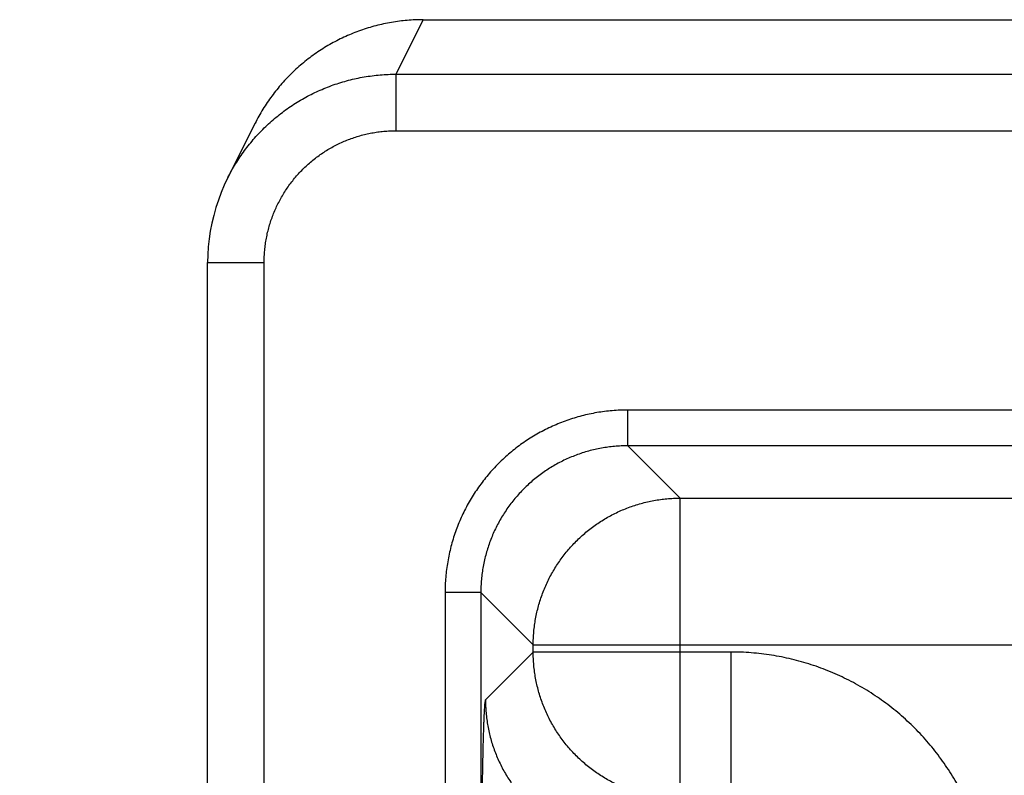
# Model space of a CAD drawing. Header units: inches. Extents: x 0 to 34, y 0 to 22.
# Tile 36 of 80: x 15.028 to 15.551, y 16.49 to 16.891. Entities that reach past the tile are written whole.
import ezdxf

# ---------------------------------------------------------------- set-up
doc = ezdxf.new("R2010")
doc.units = ezdxf.units.IN
doc.header["$LTSCALE"] = 1.87
doc.header["$MEASUREMENT"] = 0
doc.layers.get('0').update_dxf_attribs({"linetype": 'CONTINUOUS'})
doc.layers.add('DIMENSIONS', color=7, linetype='CONTINUOUS')
doc.styles.get("Standard").update_dxf_attribs({"font": 'txt', "width": 0.8})
doc.dimstyles.new('DIMSTYLE_1', dxfattribs={"dimtxt": 0.125, "dimasz": 0.18, "dimexe": 0.18, "dimexo": 0.0625, "dimgap": 0.09, "dimtad": 0, "dimtih": 1, "dimtoh": 1, "dimdec": 3, "dimzin": 4, "dimdsep": 46, "dimtxsty": 'STANDARD', "dimblk": '_FILLED', "dimblk1": '_FILLED', "dimblk2": '_FILLED', "dimcen": 0.09, "dimadec": 0, "dimazin": 0, "dimtp": 0.01, "dimtm": 0.01, "dimtfac": 1, "dimtdec": 3, "dimtofl": 0, "dimtmove": 0, "dimatfit": 3, "dimldrblk": '_FILLED', "dimfxl": 1, "dimtolj": 1, "dimtzin": 4, "dimarcsym": 0})

# ---------------------------------------------------------------- blocks, each defined once
blk = doc.blocks.new('*D9')
at = {"layer": 'DIMENSIONS', "color": 2, "linetype": 'CONTINUOUS'}
blk.add_line((16.37319, 13.36208), (14.43956, 13.36208), dxfattribs=at)
at = {"layer": 'DIMENSIONS', "color": 2, "linetype": 'CONTINUOUS', "width": 0.8}
for s, p in [('[', (13.67706, 13.29958)), (']', (14.27706, 13.29958)), ('3.529', (13.05206, 13.29958)), ('89.64', (13.77706, 13.29958))]:
    blk.add_text(s, height=0.125, dxfattribs=at).set_placement(p)
blk = doc.blocks.new('_FILLED')
at = {"color": 0, "linetype": 'BYBLOCK'}
blk.add_solid([(0, 0), (-1, 0.1736), (-1, -0.1736)], dxfattribs=at)
blk = doc.blocks.new('*D10')
at = {"layer": 'DIMENSIONS', "color": 2, "linetype": 'CONTINUOUS'}
blk.add_line((16.37319, 16.11208), (14.43872, 16.11208), dxfattribs=at)
at = {"layer": 'DIMENSIONS', "color": 2, "linetype": 'CONTINUOUS', "width": 0.8}
for s, p in [('[', (13.67622, 16.04958)), (']', (14.27622, 16.04958)), ('.779', (13.15122, 16.04958)), ('19.79', (13.77622, 16.04958))]:
    blk.add_text(s, height=0.125, dxfattribs=at).set_placement(p)

msp = doc.modelspace()

# ---------------------------------------------------------------- linework, layer by layer
at = {"color": 7, "linetype": 'CONTINUOUS'}
for p, q in [((15.24205, 16.89108), (15.22756, 16.86212)), ((15.24202, 16.89108), (16.03305, 16.89108)), ((15.22756, 16.86212), (15.22756, 16.83212)), ((15.22756, 16.86212), (18.49601, 16.86212)), ((15.15259, 16.8358), (15.13811, 16.80683)), ((15.22756, 16.83212), (18.49601, 16.83212)), ((15.12755, 16.47857), (15.12755, 16.7621)), ((15.12755, 16.7621), (15.15755, 16.7621)), ((15.15755, 16.4784), (15.15755, 16.7621)), ((15.3506, 16.66476), (15.3506, 16.68375)), ((18.37297, 16.68375), (15.3506, 16.68375)), ((15.3506, 16.66476), (15.37842, 16.63694)), ((18.37297, 16.66476), (15.3506, 16.66476)), ((15.37842, 16.47723), (15.37842, 16.63694)), ((15.37842, 16.63694), (18.34516, 16.63694)), ((15.25362, 16.58677), (15.25362, 12.9164)), ((15.27261, 16.58677), (15.25362, 16.58677)), ((15.27261, 16.58677), (15.27261, 12.9164)), ((15.27261, 16.58677), (15.30043, 16.55895)), ((15.30043, 16.55521), (15.27506, 16.52985)), ((15.30043, 16.55521), (15.30043, 16.55895)), ((15.30043, 16.55895), (18.42314, 16.55895)), ((15.40544, 16.55521), (15.30043, 16.55521)), ((15.40544, 16.55521), (15.40544, 16.47723))]:
    msp.add_line(p, q, dxfattribs=at)
msp.add_lwpolyline([(15.1383, 16.8072), (15.13638, 16.80319), (15.13471, 16.79927), (15.13322, 16.79528), (15.13189, 16.79124), (15.13074, 16.78714), (15.12976, 16.783), (15.12896, 16.77882), (15.12834, 16.7746), (15.12789, 16.77037), (15.12763, 16.76611), (15.12755, 16.7621)], dxfattribs=at)
for points, knots in [([(15.24202, 16.89108), (15.24061, 16.89108), (15.23779, 16.89102), (15.23356, 16.89075), (15.22934, 16.8903), (15.22514, 16.88968), (15.22097, 16.88887), (15.21684, 16.88789), (15.21275, 16.88673), (15.20872, 16.8854), (15.20475, 16.8839), (15.20084, 16.88224), (15.19701, 16.8804), (15.19326, 16.87841), (15.18959, 16.87626), (15.18602, 16.87396), (15.18256, 16.87151), (15.1792, 16.86891), (15.17595, 16.86617), (15.17282, 16.8633), (15.16982, 16.86029), (15.16694, 16.85716), (15.16421, 16.85392), (15.16161, 16.85055), (15.15916, 16.84709), (15.15685, 16.84352), (15.1547, 16.83985), (15.15333, 16.83726), (15.15264, 16.8359), (15.15259, 16.8358)], [0, 0, 0, 0, 0.038139, 0.076451, 0.114766, 0.153124, 0.191495, 0.22985, 0.268216, 0.306566, 0.344923, 0.38329, 0.42164, 0.460006, 0.498369, 0.536722, 0.575092, 0.613448, 0.651812, 0.690182, 0.728536, 0.766907, 0.805273, 0.843634, 0.882009, 0.920366, 0.958723, 0.997085, 1, 1, 1, 1]), ([(15.1383, 16.8072), (15.13892, 16.80844), (15.14024, 16.81092), (15.14238, 16.81456), (15.14468, 16.81813), (15.14713, 16.8216), (15.14973, 16.82495), (15.15247, 16.8282), (15.15534, 16.83133), (15.15834, 16.83433), (15.16146, 16.8372), (15.16471, 16.83993), (15.16807, 16.84253), (15.17153, 16.84498), (15.1751, 16.84729), (15.17876, 16.84943), (15.18251, 16.85143), (15.18634, 16.85326), (15.19025, 16.85493), (15.19423, 16.85643), (15.19826, 16.85776), (15.20235, 16.85892), (15.20648, 16.8599), (15.21065, 16.86071), (15.21485, 16.86134), (15.21908, 16.86179), (15.22332, 16.86206), (15.22615, 16.86212), (15.22756, 16.86212)], [0, 0, 0, 0, 0.037875, 0.076347, 0.114815, 0.153288, 0.19176, 0.230228, 0.26869, 0.30715, 0.345611, 0.38408, 0.422557, 0.461036, 0.49951, 0.537987, 0.576478, 0.614984, 0.653493, 0.691999, 0.730501, 0.768999, 0.807496, 0.84599, 0.884486, 0.922987, 0.961491, 1, 1, 1, 1]), ([(15.15755, 16.7621), (15.15755, 16.76318), (15.1576, 16.76534), (15.15783, 16.76857), (15.1582, 16.77179), (15.15872, 16.77498), (15.15939, 16.77814), (15.1602, 16.78127), (15.16116, 16.78436), (15.16226, 16.78741), (15.1635, 16.7904), (15.16487, 16.79333), (15.16638, 16.79619), (15.16802, 16.79898), (15.16979, 16.80169), (15.17168, 16.80431), (15.17369, 16.80685), (15.17581, 16.80929), (15.17804, 16.81163), (15.18038, 16.81386), (15.18282, 16.81599), (15.18536, 16.818), (15.18799, 16.81989), (15.1907, 16.82165), (15.19348, 16.82329), (15.19635, 16.8248), (15.19928, 16.82618), (15.20227, 16.82742), (15.20531, 16.82851), (15.2084, 16.82947), (15.21153, 16.83028), (15.21469, 16.83095), (15.21788, 16.83147), (15.2211, 16.83185), (15.22433, 16.83207), (15.22649, 16.83212), (15.22756, 16.83212)], [0, 0, 0, 0, 0.029456, 0.0589, 0.088329, 0.117741, 0.147138, 0.176529, 0.205927, 0.235336, 0.264759, 0.294189, 0.32361, 0.353018, 0.382421, 0.411827, 0.441234, 0.470642, 0.50005, 0.529456, 0.558863, 0.58827, 0.617676, 0.647076, 0.67648, 0.705897, 0.735323, 0.764742, 0.794146, 0.823538, 0.852922, 0.882313, 0.911718, 0.941138, 0.970567, 1, 1, 1, 1]), ([(15.3506, 16.68375), (15.34923, 16.68375), (15.34649, 16.6837), (15.34239, 16.68343), (15.33829, 16.683), (15.33422, 16.68239), (15.33017, 16.68161), (15.32616, 16.68065), (15.32219, 16.67953), (15.31828, 16.67824), (15.31443, 16.67679), (15.31064, 16.67517), (15.30692, 16.6734), (15.30329, 16.67146), (15.29973, 16.66938), (15.29627, 16.66715), (15.29291, 16.66477), (15.28965, 16.66225), (15.2865, 16.65959), (15.28347, 16.65681), (15.28056, 16.6539), (15.27777, 16.65086), (15.27512, 16.64772), (15.2726, 16.64446), (15.27022, 16.64109), (15.26799, 16.63763), (15.26591, 16.63408), (15.26397, 16.63044), (15.2622, 16.62673), (15.26058, 16.62294), (15.25913, 16.61908), (15.25784, 16.61517), (15.25672, 16.61121), (15.25576, 16.6072), (15.25498, 16.60315), (15.25437, 16.59907), (15.25394, 16.59498), (15.25368, 16.59088), (15.25362, 16.58814), (15.25362, 16.58677)], [0, 0, 0, 0, 0.026947, 0.053945, 0.080979, 0.108034, 0.135096, 0.162149, 0.189189, 0.216219, 0.243248, 0.270279, 0.297312, 0.324345, 0.351376, 0.378404, 0.40543, 0.432454, 0.459479, 0.486503, 0.513528, 0.540553, 0.567577, 0.594601, 0.621627, 0.648654, 0.675685, 0.702718, 0.72975, 0.756781, 0.783809, 0.81084, 0.837879, 0.864931, 0.891989, 0.91904, 0.946068, 0.973059, 1, 1, 1, 1]), ([(15.3506, 16.66476), (15.34944, 16.66476), (15.3471, 16.6647), (15.34361, 16.66447), (15.34013, 16.66408), (15.33667, 16.66353), (15.33324, 16.66283), (15.32984, 16.66197), (15.32649, 16.66097), (15.32318, 16.65981), (15.31993, 16.65851), (15.31675, 16.65706), (15.31363, 16.65547), (15.31058, 16.65374), (15.30762, 16.65188), (15.30474, 16.64989), (15.30196, 16.64776), (15.29927, 16.64552), (15.29668, 16.64316), (15.29421, 16.64068), (15.29185, 16.6381), (15.2896, 16.63541), (15.28748, 16.63263), (15.28549, 16.62975), (15.28363, 16.62679), (15.2819, 16.62374), (15.28031, 16.62062), (15.27886, 16.61743), (15.27756, 16.61418), (15.2764, 16.61088), (15.2754, 16.60753), (15.27454, 16.60413), (15.27384, 16.6007), (15.27329, 16.59724), (15.2729, 16.59376), (15.27267, 16.59027), (15.27261, 16.58794), (15.27261, 16.58677)], [0, 0, 0, 0, 0.028579, 0.057158, 0.085735, 0.114313, 0.142889, 0.171464, 0.200037, 0.22861, 0.257181, 0.285752, 0.314322, 0.342891, 0.371459, 0.400027, 0.428595, 0.457162, 0.485729, 0.514296, 0.542863, 0.57143, 0.599998, 0.628566, 0.657134, 0.685703, 0.714273, 0.742843, 0.771415, 0.799988, 0.828562, 0.857136, 0.885709, 0.914283, 0.942856, 0.971428, 1, 1, 1, 1]), ([(15.30043, 16.55895), (15.30043, 16.56012), (15.30049, 16.56245), (15.30072, 16.56594), (15.30112, 16.56942), (15.30166, 16.57288), (15.30237, 16.57631), (15.30322, 16.5797), (15.30423, 16.58306), (15.30539, 16.58636), (15.30669, 16.58961), (15.30814, 16.5928), (15.30973, 16.59592), (15.31146, 16.59896), (15.31332, 16.60192), (15.31532, 16.6048), (15.31744, 16.60759), (15.31968, 16.61028), (15.32204, 16.61286), (15.32452, 16.61533), (15.3271, 16.6177), (15.32979, 16.61994), (15.33258, 16.62206), (15.33546, 16.62405), (15.33842, 16.62592), (15.34147, 16.62765), (15.34458, 16.62924), (15.34777, 16.63068), (15.35102, 16.63199), (15.35433, 16.63314), (15.35768, 16.63415), (15.36107, 16.63501), (15.3645, 16.63571), (15.36796, 16.63626), (15.37144, 16.63665), (15.37492, 16.63689), (15.37726, 16.63694), (15.37842, 16.63694)], [0, 0, 0, 0, 0.028572, 0.057143, 0.085716, 0.114289, 0.142862, 0.171435, 0.200009, 0.228583, 0.257158, 0.285732, 0.314307, 0.342882, 0.371457, 0.400033, 0.428608, 0.457184, 0.485759, 0.514335, 0.542911, 0.571486, 0.600061, 0.628636, 0.65721, 0.685786, 0.714361, 0.742935, 0.771508, 0.80008, 0.828652, 0.857229, 0.885804, 0.914368, 0.942921, 0.971462, 1, 1, 1, 1]), ([(15.37842, 16.47723), (15.37725, 16.47723), (15.37492, 16.47728), (15.37143, 16.47752), (15.36795, 16.47791), (15.36449, 16.47846), (15.36106, 16.47916), (15.35767, 16.48002), (15.35432, 16.48103), (15.35101, 16.48218), (15.34776, 16.48349), (15.34457, 16.48493), (15.34146, 16.48652), (15.33841, 16.48825), (15.33545, 16.49012), (15.33257, 16.49211), (15.32978, 16.49423), (15.3271, 16.49648), (15.32451, 16.49884), (15.32204, 16.50131), (15.31967, 16.5039), (15.31743, 16.50659), (15.31531, 16.50937), (15.31332, 16.51225), (15.31145, 16.51521), (15.30973, 16.51826), (15.30814, 16.52138), (15.30669, 16.52457), (15.30538, 16.52782), (15.30423, 16.53112), (15.30322, 16.53447), (15.30236, 16.53787), (15.30166, 16.5413), (15.30111, 16.54475), (15.30072, 16.54823), (15.30049, 16.55172), (15.30043, 16.55405), (15.30043, 16.55521)], [0, 0, 0, 0, 0.028572, 0.057143, 0.085716, 0.114289, 0.142862, 0.171435, 0.200009, 0.228583, 0.257158, 0.285732, 0.314307, 0.342882, 0.371457, 0.400033, 0.428608, 0.457184, 0.485759, 0.514335, 0.542911, 0.571486, 0.600061, 0.628636, 0.65721, 0.685786, 0.714361, 0.742935, 0.771508, 0.80008, 0.828652, 0.857229, 0.885804, 0.914368, 0.942921, 0.971462, 1, 1, 1, 1]), ([(15.54342, 16.41724), (15.54342, 16.41904), (15.54335, 16.42264), (15.54303, 16.42805), (15.5425, 16.43344), (15.54176, 16.43881), (15.54081, 16.44415), (15.53965, 16.44945), (15.53828, 16.45469), (15.5367, 16.45988), (15.53493, 16.465), (15.53295, 16.47006), (15.53078, 16.47502), (15.52841, 16.4799), (15.52586, 16.48468), (15.52312, 16.48936), (15.52019, 16.49392), (15.51709, 16.49837), (15.51382, 16.50269), (15.51038, 16.50688), (15.50678, 16.51093), (15.50302, 16.51484), (15.49911, 16.5186), (15.49506, 16.5222), (15.49087, 16.52564), (15.48655, 16.52891), (15.4821, 16.53201), (15.47754, 16.53493), (15.47286, 16.53767), (15.46808, 16.54022), (15.4632, 16.54259), (15.45823, 16.54476), (15.45318, 16.54673), (15.44806, 16.54851), (15.44287, 16.55008), (15.43762, 16.55145), (15.43233, 16.55261), (15.42699, 16.55356), (15.42163, 16.5543), (15.41624, 16.55483), (15.41084, 16.55514), (15.40724, 16.55521), (15.40544, 16.55521)], [0, 0, 0, 0, 0.024938, 0.049917, 0.074922, 0.099939, 0.124954, 0.149959, 0.174962, 0.199976, 0.224999, 0.250018, 0.275026, 0.300027, 0.325031, 0.350038, 0.375045, 0.40005, 0.425053, 0.45006, 0.475069, 0.500078, 0.525085, 0.550089, 0.575094, 0.600101, 0.625108, 0.650112, 0.675115, 0.700119, 0.725125, 0.750138, 0.775157, 0.800176, 0.825185, 0.850182, 0.875177, 0.900178, 0.925176, 0.950157, 0.975104, 1, 1, 1, 1]), ([(15.27506, 16.52985), (15.27501, 16.52979), (15.27495, 16.52958), (15.27486, 16.52918), (15.27477, 16.52856), (15.27468, 16.52775), (15.27459, 16.52672), (15.2745, 16.5255), (15.27441, 16.52407), (15.27432, 16.52244), (15.27424, 16.52061), (15.27415, 16.51859), (15.27407, 16.51638), (15.27398, 16.51399), (15.2739, 16.5114), (15.27382, 16.50864), (15.27374, 16.5057), (15.27367, 16.50259), (15.27359, 16.49931), (15.27352, 16.49587), (15.27345, 16.49228), (15.27339, 16.48853), (15.27332, 16.48463), (15.27326, 16.4806), (15.2732, 16.47643), (15.27315, 16.47213), (15.27309, 16.46772), (15.27304, 16.46319), (15.273, 16.45855), (15.27295, 16.45381), (15.27291, 16.44898), (15.27287, 16.44406), (15.27284, 16.43906), (15.27281, 16.43399), (15.27278, 16.42886), (15.27276, 16.42367), (15.27274, 16.41844), (15.27272, 16.41316), (15.27271, 16.40786), (15.2727, 16.40253), (15.2727, 16.3972), (15.2727, 16.39364), (15.2727, 16.39187)], [0, 0, 0, 0, 0.001578, 0.004582, 0.009066, 0.015034, 0.022479, 0.03139, 0.04176, 0.053579, 0.066827, 0.081479, 0.097507, 0.114894, 0.133619, 0.153653, 0.174961, 0.197509, 0.221268, 0.246206, 0.272284, 0.299458, 0.327683, 0.35692, 0.38713, 0.418267, 0.450279, 0.483115, 0.516728, 0.551071, 0.586096, 0.621751, 0.657985, 0.694733, 0.731926, 0.769506, 0.80743, 0.845652, 0.884102, 0.9227, 0.961361, 1, 1, 1, 1]), ([(15.27506, 16.52985), (15.27506, 16.52868), (15.27512, 16.52635), (15.27535, 16.52285), (15.27575, 16.51938), (15.27629, 16.51592), (15.277, 16.51249), (15.27785, 16.50909), (15.27886, 16.50574), (15.28002, 16.50244), (15.28132, 16.49919), (15.28277, 16.496), (15.28436, 16.49288), (15.28609, 16.48984), (15.28795, 16.48687), (15.28994, 16.484), (15.29207, 16.48121), (15.29431, 16.47852), (15.29667, 16.47594), (15.29915, 16.47347), (15.30173, 16.4711), (15.30442, 16.46886), (15.3072, 16.46674), (15.31008, 16.46474), (15.31305, 16.46288), (15.31609, 16.46115), (15.31921, 16.45956), (15.3224, 16.45812), (15.32564, 16.45681), (15.32895, 16.45566), (15.3323, 16.45465), (15.33569, 16.45379), (15.33912, 16.45309), (15.34258, 16.45254), (15.34606, 16.45215), (15.34955, 16.45191), (15.35188, 16.45186), (15.35305, 16.45186)], [0, 0, 0, 0, 0.028569, 0.057138, 0.085708, 0.114278, 0.142849, 0.17142, 0.199991, 0.228563, 0.257135, 0.285707, 0.314279, 0.342852, 0.371424, 0.399997, 0.42857, 0.457143, 0.485716, 0.514289, 0.542862, 0.571435, 0.600008, 0.628581, 0.657153, 0.685725, 0.714297, 0.742869, 0.771441, 0.800012, 0.828583, 0.857153, 0.885723, 0.914293, 0.942862, 0.971431, 1, 1, 1, 1])]:
    msp.add_open_spline(points, degree=3, knots=knots, dxfattribs=at)

# ---------------------------------------------------------------- dimensions: what is measured, and where the dimension line sits
at = {"layer": 'DIMENSIONS', "color": 2, "linetype": 'CONTINUOUS'}
for feature_location, offset, picture, middle in [((16.37319, 13.36208), (-1.93363, 0), '*D9', (13.71456, 13.36208)), ((16.37319, 16.11208), (-1.93447, 0), '*D10', (13.76372, 16.11208))]:
    dim = msp.add_ordinate_dim(feature_location=feature_location, offset=offset, dtype=0, origin=(16.43569, 16.89108), dimstyle='DIMSTYLE_1', dxfattribs=at)
    dim.commit()
    dim.dimension.update_dxf_attribs({"geometry": picture, "text_midpoint": middle})

doc.saveas('drawing.dxf')
